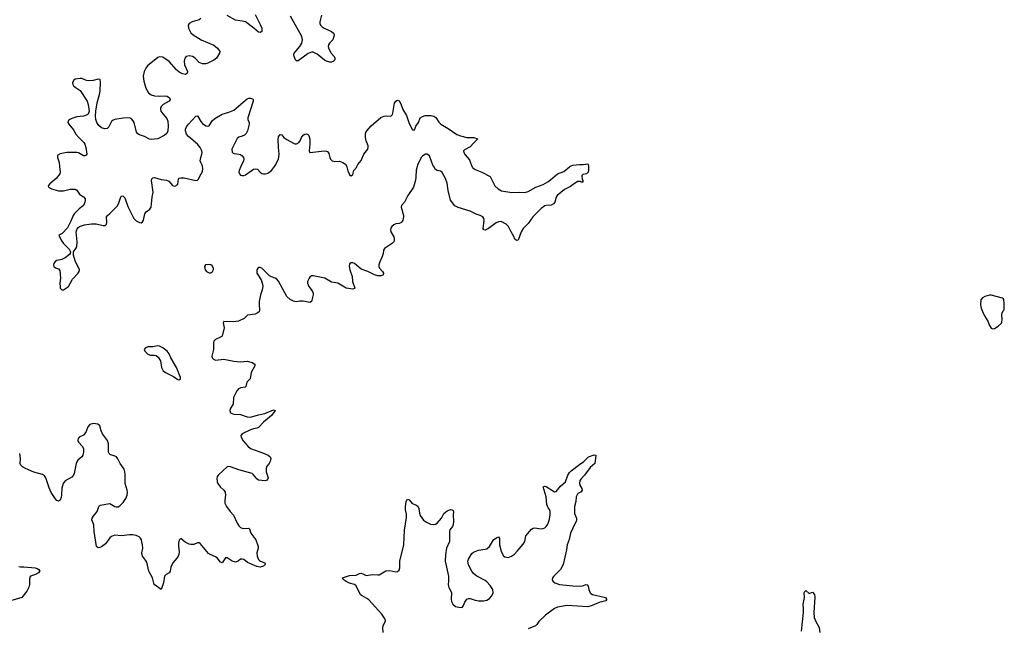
# Model space of a CAD drawing. Header units: inches. Extents: x 2143843 to 2212570, y 881249 to 1017455.
# Tile 15 of 54: x 2158100 to 2170009, y 914420 to 921774. Entities that reach past the tile are written whole.
import ezdxf

# ---------------------------------------------------------------- set-up
doc = ezdxf.new("R2010")
doc.units = ezdxf.units.IN
doc.header["$MEASUREMENT"] = 0
for name, color, linetype in [('C1951', 7, 'Continuous'), ('C1952', 7, 'Continuous'), ('C1961', 7, 'Continuous'), ('C1962', 7, 'Continuous'), ('C1971', 7, 'Continuous')]:
    doc.layers.add(name, color=color, linetype=linetype)

msp = doc.modelspace()

# ---------------------------------------------------------------- linework, layer by layer
at = {"layer": 'C1951', "color": 6, "elevation": 400}
for points in [[(2158582, 920000), (2158589, 919930), (2158585, 919910), (2158543, 919857), (2158465, 919790), (2158445, 919765), (2158447, 919750), (2158485, 919730), (2158570, 919707), (2158628, 919708), (2158710, 919725), (2158770, 919727), (2158793, 919713), (2158825, 919665), (2158873, 919633), (2158892, 919610), (2158894, 919590), (2158890, 919570), (2158870, 919530), (2158820, 919490), (2158758, 919430), (2158745, 919410), (2158719, 919341), (2158679, 919261), (2158614, 919190), (2158574, 919170), (2158600, 919110), (2158630, 919070), (2158700, 919000), (2158716, 918970), (2158711, 918950), (2158702, 918938), (2158650, 918896), (2158610, 918877), (2158550, 918864), (2158530, 918851), (2158514, 918830), (2158509, 918810), (2158513, 918790), (2158535, 918775), (2158570, 918762), (2158584, 918744), (2158594, 918650), (2158587, 918590), (2158588, 918548), (2158590, 918530), (2158610, 918509), (2158630, 918510), (2158691, 918549), (2158740, 918640), (2158807, 918710), (2158820, 918730), (2158822, 918750), (2158817, 918770), (2158775, 918850), (2158752, 918928), (2158749, 918951), (2158749, 918970), (2158781, 919010), (2158790, 919031), (2158795, 919090), (2158784, 919210), (2158794, 919246), (2158802, 919258), (2158825, 919275), (2158885, 919295), (2158970, 919309), (2159026, 919306), (2159110, 919287), (2159133, 919287), (2159150, 919303), (2159155, 919325), (2159151, 919390), (2159163, 919410), (2159190, 919431), (2159280, 919520), (2159296, 919550), (2159318, 919622), (2159330, 919646), (2159350, 919643), (2159370, 919622), (2159410, 919516), (2159481, 919370), (2159510, 919344), (2159550, 919323), (2159570, 919320), (2159587, 919330), (2159597, 919350), (2159614, 919430), (2159630, 919454), (2159674, 919486), (2159690, 919510), (2159702, 919630), (2159713, 919690), (2159696, 919830), (2159700, 919850), (2159710, 919862), (2159730, 919866), (2159810, 919844), (2159877, 919837), (2159902, 919822), (2159950, 919769), (2159970, 919763), (2159990, 919767), (2160000, 919777)], [(2160000, 917565), (2159998, 917570), (2159929, 917689), (2159910, 917737), (2159882, 917770), (2159830, 917810), (2159790, 917830), (2159770, 917832), (2159710, 917822), (2159650, 917819), (2159620, 917810), (2159607, 917790), (2159612, 917770), (2159650, 917732), (2159681, 917721), (2159730, 917721), (2159750, 917716), (2159776, 917696), (2159803, 917650), (2159814, 917570), (2159834, 917530), (2159864, 917510), (2159962, 917462), (2160000, 917434)], [(2160000, 915268), (2159951, 915209), (2159930, 915157), (2159921, 915110), (2159910, 915090), (2159871, 915069), (2159850, 915050), (2159840, 914970), (2159810, 914888), (2159728, 914950), (2159706, 915030), (2159661, 915110), (2159637, 915217), (2159622, 915242), (2159585, 915290), (2159578, 915330), (2159590, 915390), (2159587, 915430), (2159573, 915490), (2159563, 915510), (2159546, 915526), (2159510, 915543), (2159470, 915550), (2159430, 915550), (2159330, 915537), (2159250, 915545), (2159212, 915530), (2159190, 915514), (2159138, 915442), (2159090, 915406), (2159070, 915397), (2159050, 915394), (2159030, 915408), (2159000, 915590), (2158997, 915670), (2158974, 915730), (2158977, 915750), (2158988, 915770), (2159036, 915830), (2159057, 915890), (2159073, 915907), (2159190, 915926), (2159250, 915890), (2159266, 915886), (2159290, 915887), (2159310, 915899), (2159350, 915938), (2159385, 915990), (2159401, 916030), (2159405, 916065), (2159402, 916090), (2159376, 916170), (2159377, 916277), (2159373, 916310), (2159362, 916342), (2159317, 916410), (2159289, 916469), (2159273, 916490), (2159244, 916504), (2159197, 916517), (2159182, 916530), (2159174, 916550), (2159173, 916650), (2159162, 916690), (2159100, 916770), (2159085, 916805), (2159070, 916866), (2159046, 916886), (2158990, 916896), (2158950, 916884), (2158924, 916856), (2158903, 916797), (2158888, 916772), (2158870, 916755), (2158819, 916730), (2158806, 916714), (2158803, 916690), (2158810, 916670), (2158858, 916618), (2158870, 916590), (2158871, 916550), (2158864, 916510), (2158850, 916490), (2158805, 916450), (2158791, 916430), (2158782, 916410), (2158760, 916290), (2158751, 916269), (2158732, 916248), (2158650, 916202), (2158627, 916170), (2158608, 916112), (2158606, 916034), (2158600, 916000), (2158590, 915969), (2158570, 915954), (2158550, 915964), (2158530, 915987), (2158480, 916060), (2158456, 916116), (2158418, 916238), (2158402, 916262), (2158377, 916277), (2158270, 916308), (2158170, 916351), (2158136, 916370), (2158115, 916390), (2158104, 916410), (2158110, 916470), (2158100, 916530)], [(2158090, 915167), (2158110, 915161), (2158150, 915164), (2158289, 915149), (2158310, 915143), (2158330, 915130), (2158342, 915110), (2158329, 915090), (2158290, 915071), (2158230, 915050), (2158222, 915038), (2158217, 915010), (2158219, 914950), (2158210, 914918), (2158185, 914870), (2158127, 914790), (2157990, 914753)]]:
    msp.add_lwpolyline(points, dxfattribs=at)
at = {"layer": 'C1952', "color": 6, "elevation": 400}
msp.add_lwpolyline([(2160000, 921165), (2159995, 921170), (2159909, 921270), (2159830, 921320), (2159790, 921326), (2159770, 921318), (2159645, 921215), (2159624, 921190), (2159606, 921150), (2159595, 921090), (2159603, 921030), (2159625, 920945), (2159658, 920890), (2159690, 920868), (2159730, 920856), (2159790, 920852), (2159850, 920855), (2159883, 920850), (2159911, 920831), (2159919, 920810), (2159909, 920790), (2159837, 920750), (2159816, 920730), (2159804, 920710), (2159803, 920690), (2159809, 920670), (2159830, 920635), (2159879, 920579), (2159892, 920550), (2159896, 920490), (2159891, 920430), (2159879, 920401), (2159847, 920373), (2159770, 920335), (2159690, 920327), (2159670, 920330), (2159610, 920362), (2159550, 920382), (2159530, 920394), (2159514, 920414), (2159483, 920530), (2159473, 920553), (2159450, 920579), (2159430, 920590), (2159350, 920584), (2159250, 920569), (2159230, 920561), (2159210, 920545), (2159180, 920480), (2159159, 920461), (2159130, 920454), (2159090, 920469), (2159057, 920497), (2159035, 920530), (2159022, 920570), (2159018, 920610), (2159021, 920670), (2159037, 920770), (2159066, 920870), (2159072, 920910), (2159078, 921018), (2159073, 921053), (2159050, 921054), (2158990, 921038), (2158935, 921035), (2158910, 921040), (2158850, 921063), (2158830, 921063), (2158770, 921057), (2158750, 921040), (2158740, 921010), (2158742, 920990), (2158750, 920975), (2158770, 920957), (2158830, 920920), (2158915, 920790), (2158930, 920750), (2158939, 920670), (2158934, 920646), (2158927, 920633), (2158915, 920625), (2158872, 920608), (2158790, 920600), (2158730, 920581), (2158707, 920570), (2158687, 920553), (2158682, 920530), (2158693, 920510), (2158750, 920442), (2158781, 920390), (2158814, 920350), (2158876, 920290), (2158889, 920270), (2158901, 920230), (2158914, 920150), (2158904, 920136), (2158890, 920129), (2158870, 920131), (2158810, 920166), (2158790, 920171), (2158670, 920170), (2158588, 920152), (2158563, 920137), (2158556, 920130), (2158556, 920110), (2158577, 920050), (2158582, 920000)], dxfattribs=at)
at = {"layer": 'C1961', "color": 6}
for points, elevation in [([(2162906, 920000), (2162897, 919957), (2162893, 919870), (2162886, 919834), (2162863, 919750), (2162795, 919650), (2162753, 919570), (2162719, 919530), (2162716, 919510), (2162742, 919410), (2162743, 919390), (2162735, 919350), (2162724, 919330), (2162710, 919318), (2162690, 919311), (2162650, 919306), (2162624, 919296), (2162603, 919277), (2162590, 919256), (2162586, 919230), (2162589, 919210), (2162627, 919150), (2162631, 919130), (2162630, 919106), (2162624, 919090), (2162608, 919072), (2162511, 919009), (2162501, 918990), (2162497, 918950), (2162486, 918914), (2162456, 918850), (2162445, 918810), (2162444, 918790), (2162451, 918770), (2162489, 918730), (2162502, 918710), (2162498, 918690), (2162494, 918686), (2162470, 918680), (2162430, 918679), (2162390, 918690), (2162310, 918733), (2162230, 918759), (2162150, 918827), (2162130, 918837), (2162110, 918838), (2162090, 918824), (2162085, 918790), (2162092, 918750), (2162120, 918670), (2162125, 918610), (2162153, 918530), (2162150, 918524), (2162130, 918517), (2162050, 918529), (2161950, 918589), (2161924, 918596), (2161870, 918601), (2161790, 918649), (2161770, 918656), (2161650, 918679), (2161630, 918679), (2161610, 918664), (2161601, 918650), (2161582, 918610), (2161581, 918590), (2161597, 918550), (2161637, 918497), (2161650, 918470), (2161650, 918450), (2161630, 918370), (2161610, 918356), (2161530, 918374), (2161490, 918373), (2161450, 918365), (2161430, 918367), (2161410, 918372), (2161370, 918393), (2161330, 918431), (2161230, 918614), (2161210, 918640), (2161190, 918652), (2161145, 918665), (2161120, 918680), (2161027, 918770), (2161010, 918779), (2160990, 918778), (2160980, 918770), (2160968, 918750), (2160969, 918710), (2161020, 918630), (2161037, 918577), (2161040, 918550), (2161034, 918510), (2161013, 918450), (2160998, 918370), (2160997, 918330), (2161002, 918270), (2160995, 918245), (2160974, 918226), (2160950, 918215), (2160857, 918203), (2160815, 918165), (2160747, 918133), (2160684, 918124), (2160570, 918129), (2160561, 918110), (2160572, 918050), (2160555, 917965), (2160549, 917950), (2160539, 917941), (2160469, 917911), (2160450, 917890), (2160446, 917870), (2160444, 917790), (2160425, 917710), (2160430, 917690), (2160445, 917670), (2160470, 917659), (2160570, 917670), (2160689, 917649), (2160770, 917641), (2160850, 917646), (2160913, 917630), (2160946, 917610), (2160946, 917590), (2160900, 917510), (2160887, 917433), (2160847, 917393), (2160837, 917343), (2160827, 917333), (2160774, 917326), (2160747, 917313), (2160727, 917290), (2160706, 917250), (2160688, 917210), (2160682, 917130), (2160645, 917070), (2160640, 917050), (2160650, 917025), (2160690, 917009), (2160770, 917003), (2160850, 916975), (2160890, 916972), (2160990, 917001), (2161064, 917016), (2161170, 917060), (2161190, 917050), (2161145, 916990), (2161050, 916909), (2160990, 916846), (2160970, 916837), (2160930, 916832), (2160890, 916820), (2160790, 916770), (2160776, 916750), (2160778, 916730), (2160804, 916684), (2160859, 916619), (2160890, 916592), (2161050, 916535), (2161104, 916510), (2161130, 916490), (2161137, 916470), (2161130, 916436), (2161116, 916410), (2161090, 916378), (2161081, 916350), (2161082, 916310), (2161104, 916236), (2161095, 916210), (2161070, 916202), (2160990, 916208), (2160970, 916226), (2160930, 916275), (2160910, 916290), (2160750, 916333), (2160650, 916371), (2160630, 916373), (2160608, 916370), (2160505, 916275), (2160490, 916253), (2160485, 916230), (2160487, 916190), (2160495, 916170), (2160524, 916130), (2160569, 916089), (2160584, 916064), (2160589, 916030), (2160582, 915970), (2160583, 915930), (2160600, 915890), (2160644, 915830), (2160686, 915786), (2160730, 915690), (2160750, 915659), (2160770, 915639), (2160790, 915628), (2160810, 915625), (2160873, 915630), (2160881, 915621), (2160895, 915570), (2160958, 915490), (2160983, 915410), (2160983, 915390), (2160968, 915330), (2160972, 915290), (2160989, 915250), (2160999, 915239), (2161011, 915231), (2161066, 915210), (2161070, 915190), (2161051, 915169), (2161010, 915158), (2160970, 915165), (2160855, 915215), (2160810, 915250), (2160790, 915257), (2160770, 915254), (2160742, 915230), (2160710, 915220), (2160670, 915229), (2160610, 915270), (2160590, 915271), (2160550, 915210), (2160530, 915220), (2160490, 915271), (2160470, 915285), (2160410, 915307), (2160385, 915325), (2160285, 915445), (2160270, 915453), (2160250, 915452), (2160207, 915433), (2160170, 915431), (2160150, 915436), (2160101, 915461), (2160050, 915505), (2160030, 915484), (2160021, 915450), (2160020, 915410), (2160029, 915349), (2160025, 915310), (2160018, 915290), (2160000, 915268)], 400), ([(2160000, 919777), (2160012, 919788), (2160021, 919850), (2160030, 919858), (2160050, 919864), (2160090, 919862), (2160230, 919832), (2160250, 919837), (2160257, 919843), (2160297, 919910), (2160310, 919941), (2160315, 919975), (2160313, 920000)], 400), ([(2160776, 920000), (2160754, 919950), (2160752, 919930), (2160757, 919910), (2160770, 919894), (2160785, 919890), (2160810, 919892), (2160830, 919901), (2160930, 919967), (2160950, 919974), (2160977, 919970), (2161010, 919930), (2161030, 919917), (2161050, 919912), (2161070, 919910), (2161102, 919918), (2161147, 919953), (2161181, 920000)], 400), ([(2162056, 920000), (2162058, 919998), (2162070, 919946), (2162085, 919910), (2162090, 919901), (2162110, 919887), (2162130, 919905), (2162143, 919950), (2162173, 919990), (2162178, 920000)], 400), ([(2164979, 920000), (2164981, 919950), (2164976, 919930), (2164954, 919910), (2164910, 919902), (2164898, 919890), (2164902, 919842), (2164911, 919830), (2164910, 919809), (2164890, 919809), (2164878, 919818), (2164850, 919819), (2164810, 919795), (2164763, 919757), (2164690, 919723), (2164602, 919650), (2164588, 919630), (2164571, 919570), (2164556, 919550), (2164530, 919535), (2164470, 919530), (2164450, 919523), (2164408, 919492), (2164306, 919390), (2164250, 919312), (2164189, 919251), (2164166, 919210), (2164131, 919110), (2164110, 919105), (2164090, 919121), (2164075, 919155), (2164043, 919210), (2164014, 919274), (2163985, 919305), (2163930, 919330), (2163910, 919334), (2163890, 919330), (2163862, 919318), (2163770, 919250), (2163730, 919230), (2163713, 919233), (2163708, 919248), (2163718, 919350), (2163713, 919373), (2163701, 919390), (2163670, 919408), (2163623, 919423), (2163550, 919462), (2163403, 919503), (2163364, 919524), (2163312, 919592), (2163281, 919710), (2163270, 919800), (2163250, 919854), (2163210, 919926), (2163190, 919942), (2163150, 919950), (2163130, 919964), (2163108, 920000)], 400), ([(2163571, 920000), (2163583, 919983), (2163610, 919963), (2163689, 919931), (2163790, 919878), (2163847, 919767), (2163889, 919730), (2163928, 919708), (2164054, 919686), (2164150, 919690), (2164210, 919688), (2164250, 919697), (2164342, 919750), (2164430, 919783), (2164490, 919815), (2164522, 919838), (2164604, 919910), (2164681, 919939), (2164750, 919998), (2164753, 920000)], 400), ([(2170000, 918401), (2169989, 918409), (2169850, 918447), (2169830, 918447), (2169772, 918430), (2169745, 918415), (2169727, 918390), (2169722, 918330), (2169731, 918290), (2169746, 918250), (2169770, 918196), (2169811, 918130), (2169830, 918078), (2169850, 918045), (2169870, 918038), (2169890, 918041), (2169934, 918070), (2169974, 918106), (2169981, 918119), (2169984, 918150), (2169978, 918210), (2169984, 918230), (2170000, 918259)], 500), ([(2160000, 917434), (2160010, 917427), (2160030, 917423), (2160044, 917430), (2160044, 917450), (2160000, 917565)], 400), ([(2162496, 914370), (2162494, 914430), (2162497, 914450), (2162524, 914510), (2162519, 914530), (2162482, 914590), (2162323, 914763), (2162300, 914780), (2162242, 914810), (2162224, 914824), (2162171, 914931), (2162148, 914948), (2162090, 914966), (2162050, 914987), (2162013, 915010), (2162003, 915030), (2162090, 915056), (2162170, 915060), (2162210, 915080), (2162230, 915084), (2162250, 915079), (2162290, 915058), (2162369, 915071), (2162430, 915064), (2162450, 915066), (2162530, 915113), (2162577, 915117), (2162650, 915102), (2162670, 915105), (2162690, 915123), (2162698, 915150), (2162700, 915230), (2162745, 915430), (2162756, 915604), (2162778, 915758), (2162777, 915797), (2162767, 915853), (2162767, 915890), (2162774, 915950), (2162790, 915981), (2162810, 915971), (2162848, 915928), (2162891, 915910), (2162914, 915894), (2162929, 915869), (2162937, 915810), (2162944, 915784), (2162985, 915725), (2163022, 915702), (2163070, 915680), (2163110, 915675), (2163130, 915679), (2163150, 915692), (2163204, 915750), (2163230, 915805), (2163270, 915840), (2163310, 915856), (2163332, 915852), (2163343, 915843), (2163348, 915828), (2163345, 915790), (2163348, 915710), (2163344, 915676), (2163334, 915650), (2163302, 915610), (2163297, 915590), (2163297, 915470), (2163262, 915390), (2163250, 915308), (2163245, 915230), (2163285, 915050), (2163288, 914992), (2163283, 914943), (2163291, 914911), (2163316, 914870), (2163321, 914850), (2163318, 914770), (2163323, 914743), (2163340, 914710), (2163370, 914685), (2163410, 914673), (2163450, 914670), (2163470, 914694), (2163484, 914736), (2163499, 914761), (2163510, 914773), (2163530, 914781), (2163550, 914780), (2163610, 914758), (2163649, 914751), (2163710, 914751), (2163750, 914758), (2163781, 914779), (2163811, 914810), (2163825, 914850), (2163821, 914890), (2163790, 914938), (2163750, 914981), (2163730, 914996), (2163629, 915049), (2163590, 915080), (2163567, 915110), (2163530, 915187), (2163522, 915230), (2163530, 915257), (2163570, 915324), (2163590, 915340), (2163650, 915364), (2163730, 915374), (2163750, 915381), (2163783, 915410), (2163830, 915490), (2163870, 915518), (2163890, 915523), (2163903, 915503), (2163905, 915430), (2163924, 915350), (2163930, 915330), (2163950, 915297), (2163970, 915283), (2164010, 915277), (2164047, 915293), (2164083, 915317), (2164118, 915350), (2164190, 915435), (2164208, 915470), (2164224, 915536), (2164290, 915617), (2164310, 915629), (2164330, 915633), (2164403, 915623), (2164430, 915624), (2164450, 915632), (2164470, 915648), (2164490, 915679), (2164510, 915739), (2164516, 915790), (2164515, 915830), (2164511, 915850), (2164494, 915874), (2164476, 915916), (2164466, 916010), (2164430, 916131), (2164450, 916138), (2164468, 916132), (2164570, 916070), (2164590, 916072), (2164643, 916137), (2164703, 916190), (2164731, 916270), (2164750, 916302), (2164770, 916323), (2164870, 916401), (2164924, 916436), (2164979, 916490), (2165050, 916516), (2165070, 916512), (2165057, 916410), (2164999, 916361), (2164933, 916270), (2164890, 916226), (2164876, 916204), (2164870, 916170), (2164877, 916150), (2164901, 916110), (2164904, 916090), (2164893, 916070), (2164850, 916048), (2164829, 916010), (2164827, 915953), (2164810, 915890), (2164809, 915830), (2164810, 915805), (2164833, 915750), (2164836, 915730), (2164831, 915710), (2164810, 915676), (2164761, 915570), (2164746, 915494), (2164723, 915430), (2164714, 915366), (2164673, 915190), (2164642, 915130), (2164555, 915045), (2164544, 915030), (2164542, 915010), (2164550, 914990), (2164574, 914970), (2164630, 914948), (2164789, 914931), (2164870, 914928), (2164907, 914933), (2164950, 914948), (2164965, 914945), (2164978, 914930), (2164983, 914890), (2165000, 914850), (2165010, 914839), (2165029, 914829), (2165170, 914797), (2165185, 914790), (2165199, 914770), (2165197, 914763), (2165188, 914750), (2165110, 914732), (2165026, 914694), (2164970, 914678), (2164724, 914696), (2164605, 914675), (2164570, 914660), (2164461, 914579), (2164380, 914500), (2164355, 914465), (2164337, 914450), (2164250, 914415)], 400), ([(2167555, 914385), (2167580, 914610), (2167582, 914650), (2167576, 914710), (2167594, 914790), (2167590, 914850), (2167596, 914864), (2167610, 914875), (2167650, 914842), (2167690, 914855), (2167712, 914830), (2167716, 914796), (2167707, 914610), (2167711, 914550), (2167726, 914510), (2167771, 914431), (2167780, 914370)], 400)]:
    msp.add_lwpolyline(points, dxfattribs=dict(at, elevation=elevation))
at = {"layer": 'C1961', "color": 6, "elevation": 400}
msp.add_lwpolyline([(2160390, 918816), (2160349, 918810), (2160337, 918790), (2160338, 918770), (2160343, 918750), (2160359, 918730), (2160390, 918715), (2160410, 918715), (2160430, 918725), (2160446, 918754), (2160446, 918770), (2160430, 918800), (2160410, 918813)], close=True, dxfattribs=at)
at = {"layer": 'C1962', "color": 6, "elevation": 400}
for points in [[(2160291, 921789), (2160270, 921773), (2160187, 921750), (2160149, 921730), (2160137, 921710), (2160141, 921670), (2160170, 921615), (2160197, 921590), (2160295, 921530), (2160450, 921465), (2160494, 921430), (2160520, 921390), (2160517, 921370), (2160480, 921310), (2160450, 921284), (2160377, 921250), (2160350, 921240), (2160310, 921239), (2160270, 921258), (2160221, 921310), (2160190, 921330), (2160150, 921338), (2160114, 921330), (2160096, 921310), (2160088, 921272), (2160095, 921230), (2160129, 921150), (2160127, 921130), (2160107, 921113), (2160070, 921120), (2160030, 921139), (2160000, 921165)], [(2160950, 921836), (2161013, 921710), (2161028, 921670), (2161027, 921633), (2161010, 921619), (2160990, 921625), (2160933, 921673), (2160830, 921747), (2160790, 921758), (2160710, 921769), (2160610, 921824)], [(2161751, 921830), (2161729, 921750), (2161731, 921730), (2161740, 921710), (2161757, 921690), (2161784, 921670), (2161871, 921631), (2161897, 921610), (2161902, 921590), (2161900, 921570), (2161889, 921531), (2161848, 921490), (2161835, 921470), (2161832, 921450), (2161836, 921430), (2161869, 921369), (2161902, 921330), (2161913, 921310), (2161911, 921289), (2161890, 921268), (2161870, 921261), (2161850, 921260), (2161810, 921274), (2161786, 921286), (2161699, 921359), (2161650, 921380), (2161630, 921380), (2161590, 921365), (2161470, 921278), (2161450, 921279), (2161437, 921290), (2161420, 921330), (2161417, 921350), (2161421, 921370), (2161488, 921450), (2161513, 921490), (2161522, 921530), (2161511, 921570), (2161377, 921817)], [(2160313, 920000), (2160312, 920010), (2160290, 920050), (2160285, 920070), (2160291, 920110), (2160304, 920150), (2160307, 920170), (2160303, 920190), (2160282, 920230), (2160250, 920270), (2160141, 920361), (2160117, 920390), (2160104, 920430), (2160106, 920450), (2160119, 920481), (2160140, 920510), (2160230, 920607), (2160250, 920612), (2160290, 920543), (2160310, 920518), (2160350, 920490), (2160370, 920486), (2160390, 920490), (2160428, 920552), (2160459, 920581), (2160550, 920631), (2160630, 920655), (2160690, 920683), (2160830, 920803), (2160850, 920818), (2160870, 920825), (2160890, 920825), (2160916, 920816), (2160924, 920810), (2160926, 920790), (2160861, 920590), (2160861, 920570), (2160876, 920530), (2160877, 920510), (2160854, 920430), (2160840, 920400), (2160820, 920380), (2160790, 920365), (2160750, 920354), (2160730, 920340), (2160668, 920210), (2160670, 920175), (2160682, 920162), (2160696, 920156), (2160750, 920151), (2160770, 920145), (2160791, 920131), (2160808, 920110), (2160813, 920090), (2160807, 920070), (2160776, 920000)], [(2162178, 920000), (2162190, 920024), (2162230, 920071), (2162262, 920150), (2162311, 920210), (2162317, 920230), (2162316, 920250), (2162292, 920310), (2162281, 920350), (2162283, 920390), (2162288, 920410), (2162300, 920430), (2162353, 920490), (2162470, 920592), (2162510, 920610), (2162534, 920614), (2162590, 920610), (2162601, 920619), (2162610, 920630), (2162614, 920646), (2162635, 920765), (2162650, 920789), (2162670, 920803), (2162690, 920793), (2162710, 920757), (2162736, 920690), (2162777, 920617), (2162810, 920521), (2162850, 920444), (2162870, 920439), (2162878, 920450), (2162892, 920488), (2162922, 920530), (2162944, 920590), (2162974, 920606), (2163004, 920616), (2163078, 920618), (2163110, 920610), (2163134, 920594), (2163170, 920537), (2163193, 920513), (2163281, 920461), (2163387, 920387), (2163430, 920370), (2163510, 920351), (2163592, 920350), (2163636, 920336), (2163639, 920330), (2163590, 920283), (2163550, 920236), (2163480, 920200), (2163470, 920190), (2163472, 920170), (2163490, 920140), (2163539, 920079), (2163570, 920002), (2163571, 920000)], [(2161181, 920000), (2161190, 920012), (2161232, 920090), (2161240, 920150), (2161230, 920230), (2161225, 920330), (2161230, 920358), (2161250, 920387), (2161270, 920384), (2161295, 920350), (2161330, 920326), (2161410, 920284), (2161430, 920275), (2161450, 920273), (2161478, 920290), (2161492, 920310), (2161510, 920352), (2161530, 920380), (2161550, 920393), (2161570, 920395), (2161587, 920387), (2161596, 920376), (2161611, 920331), (2161611, 920269), (2161601, 920190), (2161610, 920171), (2161788, 920188), (2161810, 920187), (2161822, 920182), (2161839, 920159), (2161850, 920110), (2161859, 920090), (2161879, 920070), (2161910, 920059), (2161970, 920063), (2162010, 920050), (2162039, 920030), (2162056, 920000)], [(2163108, 920000), (2163097, 920017), (2163056, 920130), (2163030, 920151), (2163010, 920151), (2162975, 920130), (2162956, 920110), (2162910, 920017), (2162906, 920000)], [(2164753, 920000), (2164770, 920010), (2164790, 920015), (2164870, 920026), (2164915, 920025), (2164970, 920031), (2164979, 920010), (2164979, 920000)]]:
    msp.add_lwpolyline(points, dxfattribs=at)
at = {"layer": 'C1971', "color": 6, "elevation": 500}
msp.add_lwpolyline([(2170000, 918259), (2170006, 918270), (2170009, 918290), (2170009, 918349), (2170004, 918390), (2170000, 918400), (2170000, 918401)], dxfattribs=at)

doc.saveas('drawing.dxf')
